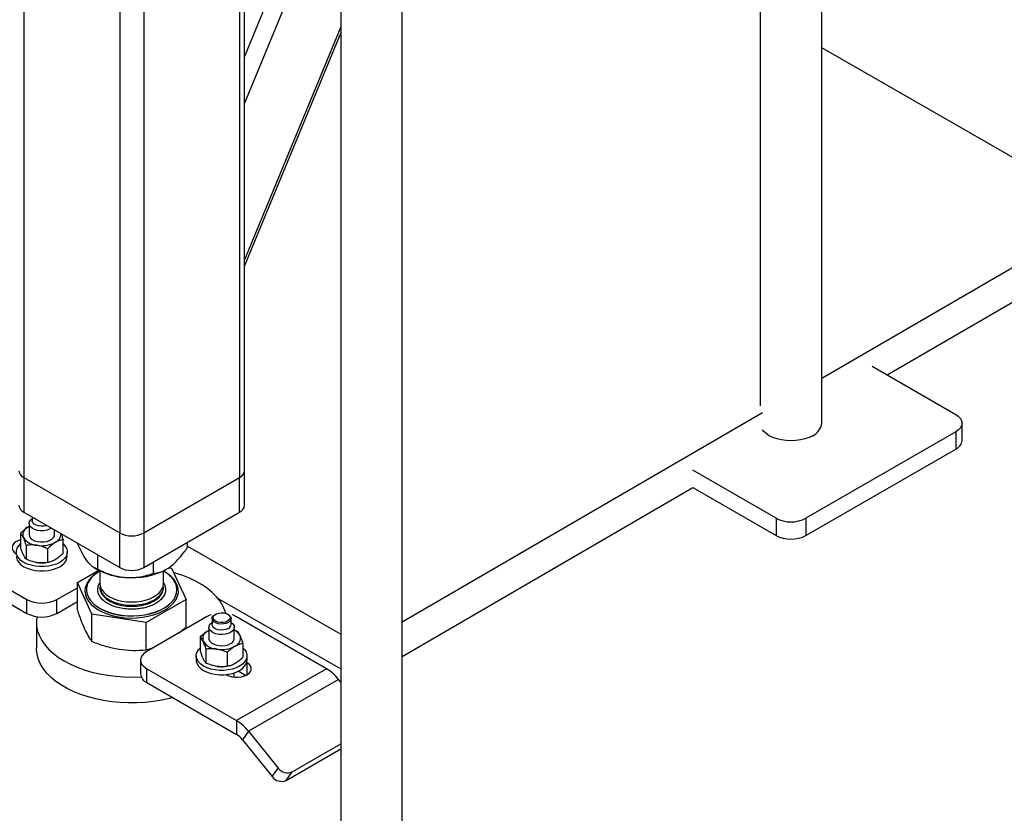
# Model space of a CAD drawing. Header units: millimetres. Extents: x 5 to 589, y 5 to 450.
# Tile 64 of 91: x 366 to 378, y 209 to 219. Entities that reach past the tile are written whole.
import ezdxf

# ---------------------------------------------------------------- set-up
doc = ezdxf.new("R2010")
doc.units = ezdxf.units.MM
doc.layers.add('TRAIT-FORT', color=4, linetype='Continuous', lineweight=25)

msp = doc.modelspace()

# ---------------------------------------------------------------- linework, layer by layer
at = {"layer": 'TRAIT-FORT', "color": 4, "linetype": 'Continuous', "lineweight": 25}
for p, q in [((374.98535, 232.84037), (374.98535, 214.55723)), ((375.76913, 214.33654), (375.76913, 232.84037)), ((368.40772, 213.73009), (368.40772, 230.34036)), ((368.34439, 230.3038), (368.34439, 213.64183)), ((365.59241, 230.07631), (365.59241, 213.64183)), ((366.81551, 229.54552), (366.81551, 212.93574)), ((367.12129, 229.54913), (367.12129, 212.93574)), ((369.63427, 222.69043), (369.63427, 204.18661)), ((370.41805, 204.18661), (370.41805, 222.69043)), ((369.63427, 221.98746), (368.40772, 219.01272)), ((369.63427, 221.3933), (368.40772, 218.41856)), ((369.63427, 219.39432), (368.40772, 216.41958)), ((368.40772, 216.33847), (369.63427, 219.3132)), ((379.41884, 217.02934), (375.76913, 219.1234)), ((375.76913, 214.90946), (379.41884, 217.02934)), ((376.60335, 214.95263), (379.41884, 216.58797)), ((376.4128, 215.06263), (377.47945, 214.44687)), ((370.41805, 211.80136), (375.01473, 214.47128)), ((377.55861, 214.11586), (377.55861, 214.33654)), ((377.47945, 214.22622), (375.56835, 213.12296)), ((377.47945, 214.22622), (377.47945, 214.00553)), ((375.56835, 212.90228), (377.47945, 214.00553)), ((365.59241, 213.64183), (366.81551, 212.93574)), ((365.59241, 213.64183), (365.59241, 213.20045)), ((367.12129, 212.93574), (368.34439, 213.64183)), ((368.34439, 213.20045), (368.34439, 213.64183)), ((368.40772, 213.28871), (368.40772, 213.73009)), ((375.18613, 213.12296), (374.1265, 213.73467)), ((370.41805, 211.35998), (374.1265, 213.51399)), ((374.1265, 213.51399), (375.18613, 212.90228)), ((365.59241, 213.20045), (366.81551, 212.49437)), ((365.70012, 213.13827), (365.70012, 213.08999)), ((365.7402, 213.11513), (365.7315, 213.12016)), ((367.12129, 212.49437), (368.34439, 213.20045)), ((375.18613, 213.12296), (375.18613, 212.90228)), ((375.56835, 213.12296), (375.56835, 212.90228)), ((365.64974, 213.01273), (365.65958, 213.0181)), ((365.64974, 213.01273), (365.65958, 213.01743)), ((365.65958, 213.05688), (365.65958, 212.91344)), ((365.55044, 212.93334), (365.55044, 212.75679)), ((365.9839, 212.91344), (365.9839, 212.97445)), ((366.81551, 212.49437), (366.81551, 212.93574)), ((367.12129, 212.93574), (367.12129, 212.49437)), ((364.48397, 212.7479), (365.63063, 212.08595)), ((365.62313, 212.77672), (365.62313, 212.60017)), ((366.09304, 212.67285), (366.09304, 212.8494)), ((367.68061, 212.75072), (367.68061, 212.81726)), ((367.68061, 212.76539), (369.63427, 211.64445)), ((365.89444, 212.73475), (365.89444, 212.5582)), ((366.14606, 212.63758), (366.14606, 212.69275)), ((366.53495, 212.47199), (366.53495, 212.65633)), ((364.48397, 212.57136), (365.63063, 211.9094)), ((365.86461, 212.55453), (365.8692, 212.555)), ((366.4928, 212.49082), (366.52878, 212.47005)), ((367.24716, 212.42043), (367.24716, 212.56704)), ((367.44096, 212.49252), (367.47595, 212.48711)), ((367.47595, 212.48711), (367.66173, 212.08686)), ((366.27507, 212.30135), (366.54845, 212.45917)), ((366.56299, 212.45172), (366.56299, 212.289)), ((367.37381, 212.289), (367.37381, 212.45172)), ((367.40802, 212.47005), (367.41218, 212.47245)), ((366.01285, 212.08595), (366.27507, 212.23733)), ((366.46085, 211.9011), (366.27507, 212.30135)), ((366.27507, 211.95166), (366.27507, 212.30135)), ((366.56299, 212.2472), (366.56299, 212.23383)), ((367.37381, 212.23383), (367.37381, 212.2472)), ((367.37543, 212.29307), (367.3861, 212.27637)), ((366.39137, 212.21176), (366.39137, 212.20955)), ((367.54543, 212.20955), (367.54543, 212.21176)), ((365.63063, 211.9094), (365.63063, 212.08595)), ((366.01285, 211.9094), (366.01285, 212.08595)), ((366.01285, 211.9094), (366.27507, 212.06078)), ((367.66173, 212.08686), (367.15418, 211.79386)), ((367.66173, 211.73717), (367.66173, 212.08686)), ((368.06381, 212.10415), (369.63427, 211.20308)), ((366.46085, 211.55141), (366.46085, 211.9011)), ((367.15418, 211.79386), (366.46085, 211.9011)), ((367.92395, 211.8653), (367.15951, 211.424)), ((368.0386, 211.89848), (368.02905, 211.89296)), ((368.20107, 211.89296), (368.19152, 211.89848)), ((369.45283, 211.20335), (368.30617, 211.8653)), ((365.75218, 211.79908), (365.75218, 211.46805)), ((367.15418, 211.44416), (367.15418, 211.79386)), ((367.57335, 211.66291), (367.66173, 211.73717)), ((367.9529, 211.73298), (367.9529, 211.58953)), ((367.99344, 211.84332), (367.99344, 211.76608)), ((368.23668, 211.76608), (368.23668, 211.84332)), ((368.27722, 211.58953), (368.27722, 211.73298)), ((367.84376, 211.43288), (367.84376, 211.60943)), ((367.94306, 211.68883), (367.9529, 211.6942)), ((367.94306, 211.68883), (367.9529, 211.69353)), ((368.38636, 211.5255), (368.38636, 211.34895)), ((367.15418, 211.44416), (367.24203, 211.47164)), ((367.79073, 211.36885), (367.79073, 211.31367)), ((367.91645, 211.27626), (367.91645, 211.45281)), ((368.18775, 211.41084), (368.18775, 211.2343)), ((368.43938, 211.31367), (368.43938, 211.36885)), ((367.08035, 211.31367), (367.08035, 211.13712)), ((368.15793, 211.23062), (368.16252, 211.2311)), ((368.43995, 211.28058), (368.43511, 211.28337)), ((368.43995, 211.12612), (368.43995, 211.28058)), ((367.15951, 211.0268), (367.15951, 211.20335)), ((367.15951, 211.20335), (368.30617, 210.5414)), ((368.16755, 211.12891), (368.17239, 211.12612)), ((368.27722, 211.09542), (368.27722, 211.15153)), ((369.45283, 211.20335), (368.30617, 210.5414)), ((368.41943, 211.11587), (368.32446, 211.1707)), ((367.15951, 211.0268), (368.30617, 210.36485)), ((369.60572, 211.06778), (368.45906, 210.40583)), ((369.63427, 211.03227), (369.60572, 211.06778)), ((368.30617, 210.5414), (368.30617, 210.36485)), ((368.45906, 210.40583), (368.38261, 210.29706)), ((368.45906, 210.40583), (368.83734, 209.93524)), ((368.38261, 210.29706), (368.7609, 209.82648)), ((369.01565, 209.88746), (369.63427, 210.24458)), ((368.93921, 209.7787), (369.63427, 210.17995)), ((368.7609, 209.82648), (368.83734, 209.93524)), ((368.93921, 209.7787), (369.01565, 209.88746))]:
    msp.add_line(p, q, dxfattribs=at)
at = {"layer": 'TRAIT-FORT', "color": 4, "linetype": 'Continuous', "lineweight": 25, "flags": 128}
for points in [[(377.47945, 214.44687), (377.51306, 214.42323), (377.53803, 214.39625), (377.55341, 214.36698), (377.55861, 214.33654), (377.55341, 214.30611), (377.53803, 214.27684), (377.51306, 214.24986), (377.47945, 214.22622)], [(375.65435, 214.17657), (375.60759, 214.15352), (375.55515, 214.13497), (375.49834, 214.12138), (375.43854, 214.1131), (375.37724, 214.11031), (375.31593, 214.1131), (375.25614, 214.12138), (375.19932, 214.13497), (375.14689, 214.15352), (375.10013, 214.17657), (375.06019, 214.20357), (375.02806, 214.23384), (375.01473, 214.25059)], [(365.94568, 212.99651), (365.92113, 212.98291), (365.88614, 212.97097), (365.84711, 212.96442), (365.80648, 212.96369), (365.76681, 212.9688), (365.73059, 212.97946), (365.7001, 212.99498), (365.67725, 213.01438), (365.66348, 213.03646), (365.65966, 213.05982), (365.66602, 213.083), (365.68216, 213.10454), (365.70012, 213.1188)], [(365.88663, 213.0306), (365.88003, 213.02836), (365.84759, 213.02138), (365.81306, 213.01996), (365.77924, 213.0242), (365.74885, 213.03378), (365.72438, 213.04791), (365.70779, 213.06545), (365.70043, 213.08498), (365.70012, 213.08999)], [(365.65958, 212.91344), (365.66348, 212.89302), (365.67725, 212.87094), (365.7001, 212.85153), (365.73059, 212.83601), (365.76681, 212.82536), (365.80648, 212.82024), (365.84711, 212.82098), (365.88614, 212.82752), (365.92113, 212.83947), (365.94987, 212.85606), (365.97057, 212.87626), (365.98191, 212.89879), (365.9839, 212.91344)], [(365.55044, 212.84682), (365.52998, 212.84038), (365.49685, 212.82513), (365.47044, 212.80601), (365.45206, 212.78398), (365.44263, 212.76013), (365.44263, 212.73568), (365.45206, 212.71183), (365.47044, 212.6898), (365.49685, 212.67068)], [(366.05107, 212.56036), (366.00776, 212.53938), (365.95881, 212.52306), (365.90568, 212.5119), (365.85001, 212.50624), (365.79347, 212.50624), (365.7378, 212.5119), (365.68467, 212.52306), (365.63572, 212.53938), (365.59241, 212.56036), (365.55607, 212.58536), (365.5278, 212.61362), (365.50847, 212.64429), (365.49865, 212.67643), (365.49865, 212.70907), (365.50847, 212.74121), (365.5278, 212.77188), (365.55044, 212.79534)], [(366.09304, 212.79534), (366.11568, 212.77188), (366.13501, 212.74121), (366.14483, 212.70907), (366.14483, 212.67643), (366.13501, 212.64429), (366.11568, 212.61362), (366.08741, 212.58536), (366.05107, 212.56036)], [(365.49742, 212.63758), (365.49865, 212.62126), (365.50847, 212.58912), (365.5278, 212.55845), (365.55607, 212.53019), (365.59241, 212.50519), (365.63572, 212.48421), (365.68467, 212.46789), (365.7378, 212.45673), (365.79347, 212.45106), (365.85001, 212.45106), (365.90568, 212.45673), (365.95881, 212.46789), (366.00776, 212.48421), (366.05107, 212.50519)], [(366.54693, 212.43733), (366.53809, 212.43212), (366.4889, 212.3984), (366.44759, 212.36133), (366.41482, 212.32151), (366.39114, 212.27959), (366.37695, 212.23628), (366.37246, 212.19227), (366.37776, 212.14829), (366.39276, 212.10506)], [(366.56581, 212.4504), (366.52703, 212.42634), (366.48313, 212.39199), (366.44719, 212.35469), (366.41981, 212.31504), (366.40143, 212.27369), (366.39237, 212.23133), (366.39276, 212.18864), (366.40261, 212.14634), (366.42175, 212.10511), (366.44986, 212.06563), (366.48649, 212.02855), (366.53103, 211.99448), (366.58275, 211.96397), (366.64081, 211.93754), (366.70424, 211.91561), (366.77201, 211.89854), (366.84301, 211.88661), (366.91606, 211.88002), (366.98998, 211.87888), (367.06354, 211.88321), (367.13553, 211.89293), (367.20479, 211.90789), (367.27016, 211.92783), (367.33058, 211.95244), (367.38505, 211.9813), (367.43267, 212.01395), (367.47268, 212.04985), (367.5044, 212.08841), (367.52733, 212.12899), (367.54108, 212.17093), (367.54542, 212.21354), (367.54029, 212.25612), (367.52576, 212.29798), (367.52576, 212.29798)], [(366.39276, 212.10506), (366.41721, 212.0633), (366.45071, 212.02368), (366.49271, 211.98687), (366.54252, 211.95345), (366.59933, 211.92399), (366.66219, 211.89896), (366.73009, 211.87878), (366.80189, 211.86378), (366.87643, 211.8542), (366.95248, 211.8502), (367.02879, 211.85185), (367.10411, 211.85911), (367.1772, 211.87188), (367.24687, 211.88994), (367.31196, 211.913), (367.37141, 211.94067), (367.42424, 211.9725), (367.46958, 212.00797), (367.5067, 212.04649), (367.53498, 212.08745), (367.55396, 212.13015), (367.56332, 212.1739), (367.56291, 212.21798), (367.55274, 212.26167), (367.53297, 212.30426), (367.50394, 212.34503), (367.46611, 212.38333), (367.42011, 212.41851), (367.38987, 212.43733)], [(368.16944, 211.90965), (368.15785, 211.94556), (368.13077, 212.00567), (368.09459, 212.06417), (368.0496, 212.12059), (367.99615, 212.1745), (367.93465, 212.22547), (367.86559, 212.2731), (367.78951, 212.31702), (367.70701, 212.35688), (367.61872, 212.39238), (367.52534, 212.42324), (367.50253, 212.42985)], [(366.56299, 212.289), (366.5632, 212.28153), (366.56993, 212.24591), (366.58599, 212.2113), (366.61102, 212.17851), (366.64442, 212.14832), (366.68542, 212.12141), (366.73305, 212.09844), (366.7862, 212.07993), (366.84362, 212.06633), (366.90396, 212.05794), (366.96581, 212.05497), (367.02772, 212.05749), (367.08825, 212.06543), (367.14596, 212.07861), (367.19951, 212.09672), (367.24765, 212.11934), (367.28924, 212.14594), (367.32331, 212.17589), (367.34906, 212.20849), (367.36589, 212.24298), (367.3734, 212.27854), (367.37381, 212.289)], [(366.56299, 212.2472), (366.56399, 212.23077), (366.57308, 212.19533), (366.59143, 212.1611), (366.61861, 212.12889), (366.65399, 212.09945), (366.69675, 212.07347), (366.74587, 212.05157), (366.8002, 212.03425), (366.85848, 212.02193), (366.91934, 212.01488), (366.98134, 212.01328), (367.04304, 212.01716), (367.10299, 212.02643), (367.15979, 212.04088), (367.2121, 212.06017), (367.2587, 212.08383), (367.2985, 212.11133), (367.33055, 212.14201), (367.35412, 212.17516), (367.36865, 212.20999), (367.3738, 212.2457), (367.37381, 212.2472)], [(366.39137, 212.20955), (366.39276, 212.18644), (366.40261, 212.14413), (366.42175, 212.1029), (366.44986, 212.06342), (366.48649, 212.02634), (366.53103, 211.99227), (366.58275, 211.96177), (366.64081, 211.93533), (366.70424, 211.9134), (366.77201, 211.89633), (366.84301, 211.8844), (366.91606, 211.87782), (366.98998, 211.87668), (367.06354, 211.881), (367.13553, 211.89072), (367.20479, 211.90568), (367.27016, 211.92562), (367.33058, 211.95023), (367.38505, 211.9791), (367.43267, 212.01175), (367.47268, 212.04764), (367.5044, 212.0862), (367.52733, 212.12678), (367.54108, 212.16872), (367.54543, 212.20955)], [(366.56299, 212.23383), (366.5632, 212.22636), (366.56349, 212.22226)], [(366.56349, 212.22226), (366.56993, 212.19074), (366.58599, 212.15613), (366.61102, 212.12334), (366.64442, 212.09314), (366.68542, 212.06624), (366.73305, 212.04327), (366.7862, 212.02476), (366.84362, 212.01116), (366.90396, 212.00277), (366.96581, 211.9998), (367.02772, 212.00231), (367.08825, 212.01026), (367.14596, 212.02344), (367.19951, 212.04155), (367.24765, 212.06417), (367.28924, 212.09077), (367.32331, 212.12072), (367.34906, 212.15332), (367.36589, 212.18781), (367.3734, 212.22337), (367.37381, 212.23383)], [(365.7585, 211.87052), (365.75821, 211.86886), (365.75226, 211.80684), (365.75583, 211.74477), (365.76889, 211.68311), (365.79134, 211.62237), (365.823, 211.563), (365.86362, 211.50549), (365.91289, 211.45027), (365.97042, 211.39778), (366.03576, 211.34843), (366.1084, 211.30261)], [(367.98242, 211.89092), (367.96491, 211.8847), (367.92395, 211.8653)], [(368.20106, 211.79368), (368.17335, 211.7817), (368.14091, 211.77472), (368.10638, 211.77329), (368.07256, 211.77754), (368.04217, 211.78712), (368.0177, 211.80125), (368.00111, 211.81879), (367.99375, 211.83831), (367.99622, 211.85825), (368.00831, 211.87697), (368.02905, 211.89296)], [(368.1915, 211.81023), (368.16557, 211.79918), (368.13516, 211.79304), (368.10296, 211.79234), (368.07183, 211.79715), (368.04454, 211.80705), (368.02352, 211.82115), (368.01063, 211.8382), (368.00703, 211.85669), (368.01302, 211.87497), (368.02808, 211.89142), (368.05086, 211.90457), (368.07935, 211.91326), (368.11102, 211.91672), (368.14304, 211.91464), (368.17258, 211.9072), (368.197, 211.89507), (368.21415, 211.87931), (368.22249, 211.86134), (368.22128, 211.84275), (368.21064, 211.82519), (368.1915, 211.81023)], [(368.20107, 211.89296), (368.21242, 211.8854), (368.22901, 211.86786), (368.23637, 211.84833), (368.2339, 211.8284), (368.2218, 211.80967), (368.20106, 211.79368)], [(368.30617, 211.8653), (368.26521, 211.8847), (368.24767, 211.89093)], [(368.22973, 211.66678), (368.19761, 211.6524), (368.1603, 211.64308), (368.12015, 211.63941), (368.07968, 211.64162), (368.04144, 211.64957), (368.00782, 211.66276), (367.98094, 211.68036), (367.96248, 211.70127), (367.95362, 211.72417), (367.95489, 211.74762), (367.96623, 211.77016), (367.98693, 211.79036), (367.99344, 211.7949)], [(368.20106, 211.71644), (368.17335, 211.70446), (368.14091, 211.69748), (368.10638, 211.69605), (368.07256, 211.7003), (368.04217, 211.70988), (368.0177, 211.72401), (368.00111, 211.74155), (367.99375, 211.76107), (367.99344, 211.76608)], [(368.23668, 211.7949), (368.2367, 211.79489), (368.25955, 211.77548), (368.27332, 211.7534), (368.27714, 211.73004), (368.27078, 211.70686), (368.25464, 211.68533), (368.22973, 211.66678)], [(367.9529, 211.58953), (367.95362, 211.58072), (367.96248, 211.55782), (367.98094, 211.53691), (368.00782, 211.51931), (368.04144, 211.50612), (368.07968, 211.49817), (368.12015, 211.49596), (368.1603, 211.49964), (368.19761, 211.50896), (368.22973, 211.52334)], [(367.49261, 210.83451), (367.4524, 210.82393), (367.3519, 210.80176), (367.24839, 210.7848), (367.1427, 210.77319), (367.03563, 210.76701), (366.92805, 210.76633), (366.82077, 210.77113), (366.71466, 210.78139), (366.61053, 210.79702), (366.5092, 210.81791), (366.41146, 210.84388), (366.31808, 210.87474), (366.22979, 210.91024), (366.14729, 210.95011), (366.07121, 210.99403), (366.00215, 211.04166), (365.94065, 211.09263), (365.8872, 211.14653), (365.84221, 211.20295), (365.80603, 211.26145), (365.77895, 211.32156), (365.76118, 211.38282), (365.75285, 211.44475), (365.75218, 211.46805)], [(367.15951, 211.424), (367.1259, 211.40036), (367.10092, 211.37338), (367.08554, 211.34411), (367.08035, 211.31367), (367.08554, 211.28324), (367.10092, 211.25397), (367.1259, 211.22699), (367.15951, 211.20335)], [(368.38636, 211.47144), (368.409, 211.44797), (368.42833, 211.4173), (368.43815, 211.38516), (368.43815, 211.35253), (368.42833, 211.32039), (368.409, 211.28972), (368.38073, 211.26146), (368.34439, 211.23646), (368.30108, 211.21548), (368.25212, 211.19916), (368.199, 211.188), (368.14333, 211.18233), (368.08679, 211.18233), (368.03112, 211.188), (367.97799, 211.19916), (367.92903, 211.21548), (367.88573, 211.23646), (367.84939, 211.26146), (367.82112, 211.28972), (367.80179, 211.32039), (367.79197, 211.35253), (367.79197, 211.38516), (367.80179, 211.4173), (367.82112, 211.44797), (367.84376, 211.47144)], [(366.1084, 211.30261), (366.18778, 211.26068), (366.27326, 211.22296), (366.36418, 211.18974), (366.45983, 211.1613), (366.55946, 211.13785), (366.66229, 211.11957), (366.76752, 211.10661), (366.87432, 211.09907), (366.98185, 211.09701), (367.08796, 211.10037)], [(367.79073, 211.31367), (367.79197, 211.29736), (367.80179, 211.26522), (367.82112, 211.23455), (367.84939, 211.20628), (367.88573, 211.18128), (367.92903, 211.16031), (367.97799, 211.14399), (368.03112, 211.13283), (368.08679, 211.12716), (368.14333, 211.12716), (368.199, 211.13283), (368.25212, 211.14399), (368.30108, 211.16031), (368.34439, 211.18128), (368.38073, 211.20628), (368.409, 211.23455), (368.42833, 211.26522), (368.43815, 211.29736), (368.43938, 211.31367)], [(368.17239, 211.12612), (368.20551, 211.11087), (368.24368, 211.10026), (368.28499, 211.09482), (368.32735, 211.09482), (368.36865, 211.10026), (368.40682, 211.11087), (368.43995, 211.12612), (368.46636, 211.14524), (368.48474, 211.16728), (368.49417, 211.19112), (368.49417, 211.21558), (368.48474, 211.23942), (368.46636, 211.26146), (368.43995, 211.28058)]]:
    msp.add_lwpolyline(points, dxfattribs=at)
at = {"layer": 'TRAIT-FORT', "color": 4, "linetype": 'Continuous', "lineweight": 25}
for centre, radius, start, end in [((375.57021, 214.35811), 0.20009, 294.867315, 353.812544), ((377.42335, 214.12935), 0.13593, 294.374658, 354.305201), ((365.63729, 213.74088), 0.10874, 185.694799, 245.625342), ((368.29951, 213.74088), 0.10874, 294.374658, 354.305201), ((365.63729, 213.2995), 0.10874, 185.694799, 245.625342), ((368.29951, 213.2995), 0.10874, 294.374658, 354.305201), ((375.37724, 213.49181), 0.41541, 242.609672, 297.390328), ((365.68761, 212.91272), 0.10694, 110.742075, 199.461002), ((365.77208, 212.99946), 0.22205, 213.438879, 266.566498), ((365.94632, 212.92162), 0.11747, 293.808342, 3.331608), ((366.9684, 213.23082), 0.33233, 242.609672, 297.390328), ((375.37724, 213.27112), 0.41541, 242.609672, 297.390328), ((365.82215, 213.14577), 0.37339, 260.228903, 297.357175), ((365.98787, 212.65081), 0.15875, 293.462125, 355.217734), ((365.8218, 212.96914), 0.41682, 261.304529, 275.894805), ((366.9684, 212.78944), 0.33233, 242.609672, 297.390328), ((366.93237, 213.20619), 0.83952, 241.266275, 267.17963), ((366.9745, 213.30293), 0.93895, 264.901684, 297.497648), ((367.19769, 212.11963), 0.37342, 28.529236, 62.348981), ((365.82174, 212.45479), 0.41541, 242.609672, 297.390328), ((365.82174, 212.27824), 0.41541, 242.609672, 297.390328), ((368.1768, 211.77144), 0.06012, 293.795339, 354.88452), ((367.98093, 211.58882), 0.10694, 110.742075, 199.461002), ((368.21104, 211.55075), 0.15798, 28.396031, 65.234754), ((368.24918, 211.59025), 0.10694, 290.742075, 19.461002), ((368.0654, 211.67555), 0.22205, 213.438879, 266.566498), ((368.11547, 211.82187), 0.37339, 260.228903, 297.357175), ((368.19936, 211.59526), 0.07807, 292.886437, 355.793422), ((368.11512, 211.64524), 0.41682, 261.304529, 275.894805), ((367.21561, 211.15061), 0.13593, 185.694799, 245.625342), ((369.16203, 210.7214), 0.56288, 37.978735, 58.894101), ((368.01537, 210.05945), 0.56288, 37.978735, 58.894101), ((368.16077, 210.12387), 0.28144, 37.978735, 58.894101), ((368.95603, 210.02155), 0.14675, 216.025685, 293.972043), ((368.87959, 209.91279), 0.14675, 216.025685, 293.972043)]:
    msp.add_arc(centre, radius, start, end, dxfattribs=at)
for points, knots in [([(365.55044, 212.93334), (365.56635, 212.94863), (365.59861, 212.97964), (365.63254, 213.0016), (365.64974, 213.01273)], [0, 0, 0, 0, 0.493244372, 1, 1, 1, 1]), ([(365.58679, 212.87709), (365.58166, 212.8873), (365.57126, 212.90796), (365.5592, 212.924), (365.55233, 212.93131), (365.55044, 212.93334)], [0, 0, 0, 0, 0.413688, 0.83802774, 1, 1, 1, 1]), ([(365.62313, 212.77672), (365.61731, 212.79537), (365.6055, 212.8332), (365.59308, 212.86233), (365.58679, 212.87709)], [0, 0, 0, 0, 0.49324437, 1, 1, 1, 1]), ([(366.06608, 212.92701), (366.06807, 212.92232), (366.0753, 212.90521), (366.08428, 212.87775), (366.09115, 212.85554), (366.09304, 212.8494)], [0, 0, 0, 0, 0.21462461, 0.78303526, 1, 1, 1, 1]), ([(365.58679, 212.65641), (365.58166, 212.66831), (365.57126, 212.69242), (365.5592, 212.72837), (365.55233, 212.75064), (365.55044, 212.75679)], [0, 0, 0, 0, 0.413688, 0.83802774, 1, 1, 1, 1]), ([(365.75878, 212.7778), (365.73964, 212.77991), (365.70086, 212.78419), (365.65583, 212.78119), (365.63021, 212.77769), (365.62313, 212.77672)], [0, 0, 0, 0, 0.413688, 0.83802774, 1, 1, 1, 1]), ([(365.89444, 212.73475), (365.8727, 212.74422), (365.82864, 212.76342), (365.78228, 212.77297), (365.75878, 212.7778)], [0, 0, 0, 0, 0.49324437, 1, 1, 1, 1]), ([(365.99374, 212.81414), (365.97972, 212.8052), (365.95133, 212.78709), (365.91837, 212.7581), (365.89962, 212.7398), (365.89444, 212.73475)], [0, 0, 0, 0, 0.413688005, 0.838027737, 1, 1, 1, 1]), ([(366.09304, 212.8494), (366.07713, 212.84633), (366.04487, 212.84009), (366.01094, 212.82287), (365.99374, 212.81414)], [0, 0, 0, 0, 0.493244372, 1, 1, 1, 1]), ([(366.39557, 212.58439), (366.38345, 212.6021), (366.35895, 212.63789), (366.32334, 212.70439), (366.296, 212.76089), (366.28115, 212.79577), (366.27715, 212.80516)], [0, 0, 0, 0, 0.296446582, 0.599079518, 0.892087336, 1, 1, 1, 1]), ([(367.46389, 212.50706), (367.46769, 212.51), (367.49804, 212.53353), (367.55579, 212.58876), (367.6241, 212.67127), (367.66478, 212.72847), (367.68061, 212.75072)], [0, 0, 0, 0, 0.05039955, 0.40261353, 0.76758847, 1, 1, 1, 1]), ([(365.62313, 212.60017), (365.61731, 212.6066), (365.6055, 212.61966), (365.59308, 212.64405), (365.58679, 212.65641)], [0, 0, 0, 0, 0.49324437, 1, 1, 1, 1]), ([(366.09304, 212.67285), (366.07713, 212.65756), (366.04487, 212.62655), (366.01094, 212.60459), (365.99374, 212.59346)], [0, 0, 0, 0, 0.49324437, 1, 1, 1, 1]), ([(365.75878, 212.55711), (365.73964, 212.56093), (365.70086, 212.56865), (365.65583, 212.58557), (365.63021, 212.59701), (365.62313, 212.60017)], [0, 0, 0, 0, 0.413688, 0.83802774, 1, 1, 1, 1]), ([(365.89444, 212.5582), (365.8727, 212.55545), (365.82864, 212.54988), (365.78228, 212.55468), (365.75878, 212.55711)], [0, 0, 0, 0, 0.49324437, 1, 1, 1, 1]), ([(365.99374, 212.59346), (365.97972, 212.58622), (365.95133, 212.57155), (365.91837, 212.56248), (365.89962, 212.55913), (365.89444, 212.5582)], [0, 0, 0, 0, 0.41368801, 0.83802774, 1, 1, 1, 1]), ([(366.53495, 212.47199), (366.51586, 212.47968), (366.48694, 212.49133), (366.44553, 212.52545), (366.41818, 212.55445), (366.40141, 212.57666), (366.39557, 212.58439)], [0, 0, 0, 0, 0.432045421, 0.654349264, 0.87965336, 1, 1, 1, 1]), ([(367.24716, 212.42043), (367.27256, 212.42394), (367.31923, 212.43039), (367.39234, 212.45812), (367.43983, 212.4906), (367.46389, 212.50706)], [0, 0, 0, 0, 0.3707742, 0.68118194, 1, 1, 1, 1]), ([(366.53495, 212.47199), (366.58373, 212.45), (366.65761, 212.41669), (366.76341, 212.38642), (366.83329, 212.3729), (366.87614, 212.36904), (366.89106, 212.36769)], [0, 0, 0, 0, 0.43204542, 0.65434926, 0.87965336, 1, 1, 1, 1]), ([(366.89106, 212.36769), (366.92202, 212.36657), (366.9846, 212.3643), (367.07568, 212.37521), (367.16376, 212.39382), (367.21928, 212.41153), (367.24716, 212.42043)], [0, 0, 0, 0, 0.24957791, 0.50436411, 0.75104693, 1, 1, 1, 1]), ([(366.5507, 212.14715), (366.54515, 212.16209), (366.53373, 212.19285), (366.53736, 212.24109), (366.54669, 212.27609), (366.56017, 212.29306), (366.56152, 212.29477)], [0, 0, 0, 0, 0.30421604, 0.6266545, 0.96249799, 1, 1, 1, 1]), ([(367.3861, 212.27637), (367.39157, 212.26146), (367.40284, 212.23073), (367.40046, 212.18219), (367.38198, 212.13302), (367.34555, 212.08605), (367.29331, 212.0444), (367.22884, 212.01043), (367.15699, 211.98547), (367.08095, 211.96928), (367.00108, 211.96135), (366.91723, 211.96223), (366.83198, 211.97304), (366.75066, 211.99403), (366.67843, 212.02419), (366.61983, 212.06144), (366.57574, 212.10279), (366.55888, 212.13265), (366.5507, 212.14715)], [0, 0, 0, 0, 0.05825802, 0.12000566, 0.18432041, 0.25, 0.31567959, 0.37999434, 0.44174198, 0.5, 0.55825802, 0.62000566, 0.68432041, 0.75, 0.81567959, 0.87999434, 0.94174198, 1, 1, 1, 1]), ([(366.27507, 211.95166), (366.29016, 211.90649), (366.3206, 211.81531), (366.35208, 211.74279), (366.36796, 211.7062)], [0, 0, 0, 0, 0.49545796, 1, 1, 1, 1]), ([(366.36796, 211.7062), (366.38352, 211.67495), (366.415, 211.61176), (366.44545, 211.57167), (366.46085, 211.55141)], [0, 0, 0, 0, 0.49451073, 1, 1, 1, 1]), ([(367.84376, 211.60943), (367.85967, 211.62472), (367.89193, 211.65573), (367.92586, 211.6777), (367.94306, 211.68883)], [0, 0, 0, 0, 0.493244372, 1, 1, 1, 1]), ([(367.8801, 211.55319), (367.87497, 211.56339), (367.86458, 211.58406), (367.85252, 211.60009), (367.84565, 211.60741), (367.84376, 211.60943)], [0, 0, 0, 0, 0.413688, 0.83802774, 1, 1, 1, 1]), ([(368.27722, 211.69696), (368.2823, 211.6952), (368.29469, 211.69091), (368.30662, 211.68538), (368.31367, 211.68212)], [0, 0, 0, 0, 0.40976627, 1, 1, 1, 1]), ([(368.31367, 211.68212), (368.31949, 211.67568), (368.3313, 211.66263), (368.34372, 211.63824), (368.35001, 211.62588)], [0, 0, 0, 0, 0.49324437, 1, 1, 1, 1]), ([(368.35001, 211.62588), (368.35514, 211.61397), (368.36554, 211.58986), (368.3776, 211.55391), (368.38447, 211.53165), (368.38636, 211.5255)], [0, 0, 0, 0, 0.413688, 0.83802774, 1, 1, 1, 1]), ([(366.46085, 211.55141), (366.51715, 211.53003), (366.63078, 211.48688), (366.74825, 211.464), (366.80751, 211.45245)], [0, 0, 0, 0, 0.49545796, 1, 1, 1, 1]), ([(367.91645, 211.45281), (367.91063, 211.47147), (367.89882, 211.50929), (367.8864, 211.53843), (367.8801, 211.55319)], [0, 0, 0, 0, 0.49324437, 1, 1, 1, 1]), ([(368.28706, 211.49024), (368.27304, 211.4813), (368.24465, 211.46319), (368.21169, 211.4342), (368.19294, 211.4159), (368.18775, 211.41084)], [0, 0, 0, 0, 0.413688, 0.83802774, 1, 1, 1, 1]), ([(368.38636, 211.5255), (368.37045, 211.52242), (368.33819, 211.51619), (368.30426, 211.49897), (368.28706, 211.49024)], [0, 0, 0, 0, 0.493244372, 1, 1, 1, 1]), ([(366.80751, 211.45245), (366.8656, 211.44575), (366.98306, 211.4322), (367.09672, 211.44015), (367.15418, 211.44416)], [0, 0, 0, 0, 0.49451073, 1, 1, 1, 1]), ([(367.8801, 211.3325), (367.87497, 211.3444), (367.86458, 211.36851), (367.85252, 211.40447), (367.84565, 211.42673), (367.84376, 211.43288)], [0, 0, 0, 0, 0.41368801, 0.83802774, 1, 1, 1, 1]), ([(368.0521, 211.4539), (368.03296, 211.45601), (367.99417, 211.46029), (367.94915, 211.45729), (367.92353, 211.45378), (367.91645, 211.45281)], [0, 0, 0, 0, 0.413688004, 0.838027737, 1, 1, 1, 1]), ([(368.18775, 211.41084), (368.16602, 211.42032), (368.12196, 211.43952), (368.0756, 211.44906), (368.0521, 211.4539)], [0, 0, 0, 0, 0.49324437, 1, 1, 1, 1]), ([(367.91645, 211.27626), (367.91063, 211.2827), (367.89882, 211.29575), (367.8864, 211.32014), (367.8801, 211.3325)], [0, 0, 0, 0, 0.49324437, 1, 1, 1, 1]), ([(368.0521, 211.23321), (368.03296, 211.23702), (367.99417, 211.24474), (367.94915, 211.26167), (367.92353, 211.2731), (367.91645, 211.27626)], [0, 0, 0, 0, 0.41368801, 0.83802774, 1, 1, 1, 1]), ([(368.18775, 211.2343), (368.16602, 211.23155), (368.12196, 211.22598), (368.0756, 211.23078), (368.0521, 211.23321)], [0, 0, 0, 0, 0.49324437, 1, 1, 1, 1]), ([(368.28706, 211.26955), (368.27304, 211.26231), (368.24465, 211.24764), (368.21169, 211.23858), (368.19294, 211.23522), (368.18775, 211.2343)], [0, 0, 0, 0, 0.413688, 0.83802774, 1, 1, 1, 1]), ([(368.38636, 211.34895), (368.37045, 211.33365), (368.33819, 211.30265), (368.30426, 211.28068), (368.28706, 211.26955)], [0, 0, 0, 0, 0.49324437, 1, 1, 1, 1])]:
    msp.add_open_spline(points, degree=3, knots=knots, dxfattribs=at)

doc.saveas('drawing.dxf')
